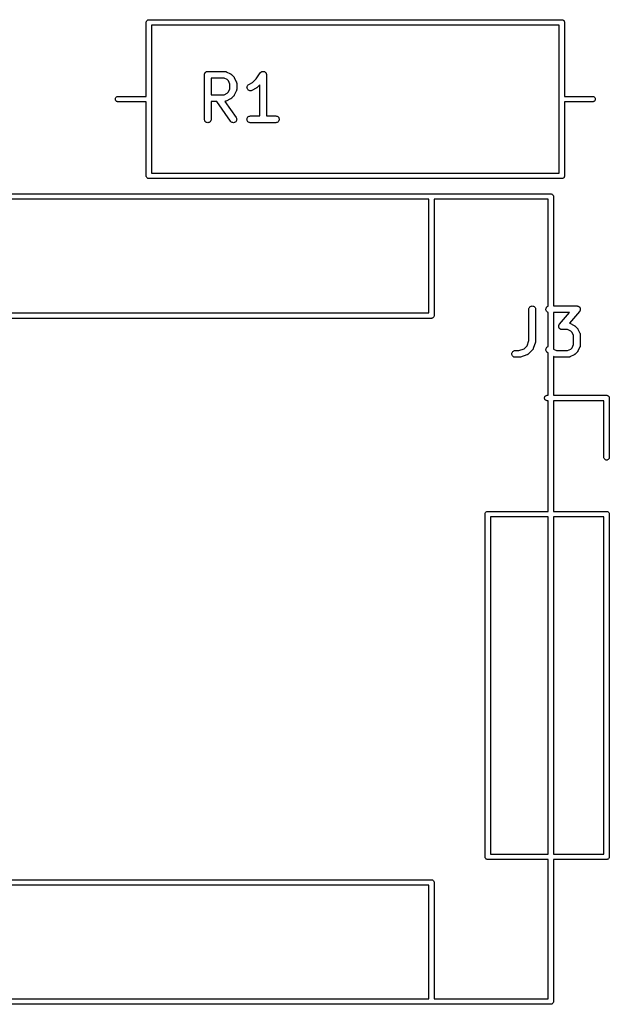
# Model space of a CAD drawing. Extents: x 1.1 to 3.55, y -2.65 to -1.25.
# Tile 17 of 17: x 2.89 to 3.41, y -2.17 to -1.3. Entities that reach past the tile are written whole.
import ezdxf

# ---------------------------------------------------------------- set-up
doc = ezdxf.new("R2010")
doc.units = 0
doc.header["$MEASUREMENT"] = 0
doc.layers.add('BLACK', color=7, linetype='CONTINUOUS')

msp = doc.modelspace()

# ---------------------------------------------------------------- linework, layer by layer
at = {"layer": 'BLACK', "linetype": 'CONTINUOUS'}
for p, q in [((2.99974, -1.30528), (2.99978, -1.30482)), ((2.99975, -1.3054), (2.99974, -1.30528)), ((2.99975, -1.37064), (2.99975, -1.3054)), ((2.99978, -1.30482), (2.99992, -1.30438)), ((2.99992, -1.30438), (3.00014, -1.30396)), ((3.00014, -1.30396), (3.00043, -1.30361)), ((3.00043, -1.30361), (3.00079, -1.30331)), ((3.00079, -1.30331), (3.0012, -1.30309)), ((3.0012, -1.30309), (3.00165, -1.30296)), ((3.00165, -1.30296), (3.00199, -1.30292)), ((3.00199, -1.30292), (3.00211, -1.30291)), ((3.00211, -1.30291), (3.00223, -1.30292)), ((3.00223, -1.30292), (3.36577, -1.30292)), ((3.00447, -1.30765), (3.00447, -1.37288)), ((3.36353, -1.30765), (3.00447, -1.30765)), ((3.36353, -1.37288), (3.36353, -1.30765)), ((3.36577, -1.30292), (3.36589, -1.30291)), ((3.36589, -1.30291), (3.36601, -1.30292)), ((3.36601, -1.30292), (3.36635, -1.30296)), ((3.36635, -1.30296), (3.3668, -1.30309)), ((3.3668, -1.30309), (3.36721, -1.30331)), ((3.36721, -1.30331), (3.36757, -1.30361)), ((3.36757, -1.30361), (3.36786, -1.30396)), ((3.36786, -1.30396), (3.36808, -1.30438)), ((3.36808, -1.30438), (3.36822, -1.30482)), ((3.36822, -1.30482), (3.36826, -1.30528)), ((3.36826, -1.30528), (3.36825, -1.3054)), ((3.36825, -1.3054), (3.36825, -1.37064)), ((3.05099, -1.3514), (3.05102, -1.35112)), ((3.05099, -1.35142), (3.05099, -1.3514)), ((3.05099, -1.35144), (3.05099, -1.35142)), ((3.05099, -1.35142), (3.05099, -1.35142)), ((3.05099, -1.35142), (3.05099, -1.35142)), ((3.05099, -1.39081), (3.05099, -1.35144)), ((3.05102, -1.35112), (3.05105, -1.35085)), ((3.05105, -1.35083), (3.05114, -1.35056)), ((3.05105, -1.35084), (3.05105, -1.35083)), ((3.05105, -1.35085), (3.05105, -1.35084)), ((3.05114, -1.35056), (3.05122, -1.3503)), ((3.05122, -1.35029), (3.05123, -1.35028)), ((3.05122, -1.3503), (3.05122, -1.35029)), ((3.05123, -1.35028), (3.05136, -1.35003)), ((3.05136, -1.35003), (3.05149, -1.34979)), ((3.05149, -1.34979), (3.0515, -1.34978)), ((3.0515, -1.34977), (3.05168, -1.34956)), ((3.0515, -1.34978), (3.0515, -1.34977)), ((3.05168, -1.34956), (3.05186, -1.34934)), ((3.05186, -1.34934), (3.05187, -1.34934)), ((3.05187, -1.34934), (3.05188, -1.34933)), ((3.05188, -1.34933), (3.05209, -1.34916)), ((3.05209, -1.34916), (3.05231, -1.34898)), ((3.05231, -1.34898), (3.05232, -1.34898)), ((3.05232, -1.34897), (3.05257, -1.34884)), ((3.05232, -1.34898), (3.05232, -1.34897)), ((3.05257, -1.34884), (3.05282, -1.34871)), ((3.05282, -1.34871), (3.05283, -1.34871)), ((3.05283, -1.3487), (3.0531, -1.34862)), ((3.05283, -1.34871), (3.05283, -1.3487)), ((3.0531, -1.34862), (3.05337, -1.34854)), ((3.05337, -1.34854), (3.05338, -1.34854)), ((3.05338, -1.34854), (3.05339, -1.34854)), ((3.05339, -1.34854), (3.05366, -1.34851)), ((3.05366, -1.34851), (3.05394, -1.34849)), ((3.05394, -1.34849), (3.06894, -1.34849)), ((3.05689, -1.35439), (3.05689, -1.36911)), ((3.06824, -1.35439), (3.05689, -1.35439)), ((3.07094, -1.35574), (3.06824, -1.35439)), ((3.06894, -1.34849), (3.06898, -1.34849)), ((3.06898, -1.34849), (3.06907, -1.3485)), ((3.06907, -1.3485), (3.06915, -1.3485)), ((3.06915, -1.3485), (3.06935, -1.34853)), ((3.06935, -1.34853), (3.06955, -1.34855)), ((3.06955, -1.34855), (3.06964, -1.34858)), ((3.06964, -1.34858), (3.06972, -1.34859)), ((3.06972, -1.34859), (3.06991, -1.34867)), ((3.06991, -1.34867), (3.0701, -1.34873)), ((3.0701, -1.34873), (3.07018, -1.34877)), ((3.07018, -1.34877), (3.07026, -1.3488)), ((3.07026, -1.3488), (3.07401, -1.35067)), ((3.07401, -1.35067), (3.07405, -1.35069)), ((3.07405, -1.35069), (3.07419, -1.35078)), ((3.07419, -1.35078), (3.07433, -1.35086)), ((3.07433, -1.35086), (3.07443, -1.35094)), ((3.07443, -1.35094), (3.07453, -1.35101)), ((3.07453, -1.35101), (3.07465, -1.35112)), ((3.07465, -1.35112), (3.07478, -1.35123)), ((3.07478, -1.35123), (3.07665, -1.3531)), ((3.07665, -1.3531), (3.07668, -1.35313)), ((3.07668, -1.35313), (3.07678, -1.35326)), ((3.07678, -1.35326), (3.0769, -1.35338)), ((3.0769, -1.35338), (3.07696, -1.35349)), ((3.07696, -1.35349), (3.07704, -1.35358)), ((3.07704, -1.35358), (3.07712, -1.35373)), ((3.07712, -1.35373), (3.0772, -1.35387)), ((3.0772, -1.35387), (3.07908, -1.35762)), ((3.09664, -1.35518), (3.10023, -1.3498)), ((3.10023, -1.3498), (3.10025, -1.34977)), ((3.10025, -1.34977), (3.10043, -1.34955)), ((3.10025, -1.34977), (3.10025, -1.34977)), ((3.10025, -1.34977), (3.10025, -1.34977)), ((3.10025, -1.34977), (3.10025, -1.34977)), ((3.10043, -1.34955), (3.10062, -1.34933)), ((3.10062, -1.34933), (3.10085, -1.34915)), ((3.10062, -1.34933), (3.10062, -1.34933)), ((3.10062, -1.34933), (3.10062, -1.34933)), ((3.10085, -1.34915), (3.10107, -1.34897)), ((3.10107, -1.34897), (3.10133, -1.34883)), ((3.10107, -1.34897), (3.10107, -1.34897)), ((3.10107, -1.34897), (3.10107, -1.34897)), ((3.10133, -1.34883), (3.10158, -1.3487)), ((3.10158, -1.3487), (3.10185, -1.34862)), ((3.10158, -1.3487), (3.10158, -1.3487)), ((3.10158, -1.3487), (3.10158, -1.3487)), ((3.10185, -1.34862), (3.10213, -1.34854)), ((3.10213, -1.34854), (3.10213, -1.34854)), ((3.10213, -1.34854), (3.10214, -1.34854)), ((3.10214, -1.34854), (3.10241, -1.34851)), ((3.10241, -1.34851), (3.10271, -1.34849)), ((3.10271, -1.34849), (3.10271, -1.34849)), ((3.10271, -1.34849), (3.10299, -1.34852)), ((3.10271, -1.34849), (3.10271, -1.34849)), ((3.10299, -1.34852), (3.10328, -1.34855)), ((3.10328, -1.34855), (3.10328, -1.34855)), ((3.10328, -1.34855), (3.10328, -1.34855)), ((3.10328, -1.34855), (3.10355, -1.34863)), ((3.10355, -1.34863), (3.10383, -1.34872)), ((3.10383, -1.34872), (3.10383, -1.34872)), ((3.10383, -1.34872), (3.10383, -1.34872)), ((3.10383, -1.34872), (3.10407, -1.34885)), ((3.10407, -1.34885), (3.10434, -1.34899)), ((3.10434, -1.34899), (3.10434, -1.34899)), ((3.10434, -1.34899), (3.10434, -1.34899)), ((3.10434, -1.34899), (3.10455, -1.34917)), ((3.10455, -1.34917), (3.10478, -1.34936)), ((3.10478, -1.34936), (3.10478, -1.34936)), ((3.10478, -1.34936), (3.10478, -1.34936)), ((3.10478, -1.34936), (3.10496, -1.34958)), ((3.10496, -1.34958), (3.10514, -1.34981)), ((3.10514, -1.34981), (3.10515, -1.34981)), ((3.10515, -1.34981), (3.10515, -1.34981)), ((3.10515, -1.34981), (3.10528, -1.35006)), ((3.10528, -1.35006), (3.10541, -1.35031)), ((3.10541, -1.35031), (3.10542, -1.35032)), ((3.10542, -1.35032), (3.10542, -1.35032)), ((3.10542, -1.35032), (3.1055, -1.35058)), ((3.1055, -1.35058), (3.10558, -1.35087)), ((3.10558, -1.35087), (3.10558, -1.35087)), ((3.10558, -1.35087), (3.10558, -1.35087)), ((3.10558, -1.35087), (3.10561, -1.35116)), ((3.10561, -1.35116), (3.10564, -1.35144)), ((3.10564, -1.35144), (3.10564, -1.38786)), ((3.07214, -1.35694), (3.07094, -1.35574)), ((3.07349, -1.35964), (3.07214, -1.35694)), ((3.07349, -1.36387), (3.07349, -1.35964)), ((3.07908, -1.35762), (3.0791, -1.35766)), ((3.0791, -1.35766), (3.07913, -1.35774)), ((3.07913, -1.35774), (3.07917, -1.35781)), ((3.07917, -1.35781), (3.07923, -1.35801)), ((3.07923, -1.35801), (3.0793, -1.3582)), ((3.0793, -1.3582), (3.07931, -1.35828)), ((3.07931, -1.35828), (3.07933, -1.35837)), ((3.07933, -1.35837), (3.07935, -1.35857)), ((3.07935, -1.35857), (3.07939, -1.35877)), ((3.07939, -1.35877), (3.07938, -1.35885)), ((3.07938, -1.35885), (3.07939, -1.35894)), ((3.07939, -1.35894), (3.07939, -1.36456)), ((3.08849, -1.36288), (3.08851, -1.36231)), ((3.08858, -1.36345), (3.08849, -1.36288)), ((3.08851, -1.36231), (3.08864, -1.36175)), ((3.08879, -1.36399), (3.08858, -1.36345)), ((3.08864, -1.36175), (3.08888, -1.36122)), ((3.08888, -1.36122), (3.08921, -1.36075)), ((3.08921, -1.36075), (3.08963, -1.36035)), ((3.08963, -1.36035), (3.09012, -1.36005)), ((3.09012, -1.36005), (3.09344, -1.35839)), ((3.09651, -1.36346), (3.09276, -1.36533)), ((3.09344, -1.35839), (3.09664, -1.35518)), ((3.09665, -1.36337), (3.09651, -1.36346)), ((3.09679, -1.36329), (3.09665, -1.36337)), ((3.09689, -1.36321), (3.09679, -1.36329)), ((3.09699, -1.36315), (3.09689, -1.36321)), ((3.09711, -1.36303), (3.09699, -1.36315)), ((3.09724, -1.36293), (3.09711, -1.36303)), ((3.09727, -1.3629), (3.09724, -1.36293)), ((3.09973, -1.36044), (3.09727, -1.3629)), ((3.09973, -1.38786), (3.09973, -1.36044)), ((2.97262, -1.37254), (2.97275, -1.37209)), ((2.97275, -1.37209), (2.97297, -1.37168)), ((2.97297, -1.37168), (2.97327, -1.37132)), ((2.97327, -1.37132), (2.97363, -1.37103)), ((2.97363, -1.37103), (2.97404, -1.37081)), ((2.97404, -1.37081), (2.97448, -1.37067)), ((2.97448, -1.37067), (2.97483, -1.37064)), ((2.97483, -1.37064), (2.99975, -1.37064)), ((3.05689, -1.36911), (3.06824, -1.36911)), ((3.06824, -1.36911), (3.07094, -1.36776)), ((3.07094, -1.36776), (3.07214, -1.36656)), ((3.07214, -1.36656), (3.07349, -1.36387)), ((3.07475, -1.3723), (3.07462, -1.37241)), ((3.07478, -1.37228), (3.07475, -1.3723)), ((3.07665, -1.3704), (3.07478, -1.37228)), ((3.07676, -1.37027), (3.07665, -1.3704)), ((3.07687, -1.37015), (3.07676, -1.37027)), ((3.07694, -1.37005), (3.07687, -1.37015)), ((3.07702, -1.36996), (3.07694, -1.37005)), ((3.0771, -1.36981), (3.07702, -1.36996)), ((3.07719, -1.36967), (3.0771, -1.36981)), ((3.0772, -1.36963), (3.07719, -1.36967)), ((3.07908, -1.36588), (3.0772, -1.36963)), ((3.07911, -1.3658), (3.07908, -1.36588)), ((3.07915, -1.36573), (3.07911, -1.3658)), ((3.07921, -1.36553), (3.07915, -1.36573)), ((3.07929, -1.36535), (3.07921, -1.36553)), ((3.0793, -1.36526), (3.07929, -1.36535)), ((3.07933, -1.36518), (3.0793, -1.36526)), ((3.07935, -1.36498), (3.07933, -1.36518)), ((3.07938, -1.36478), (3.07935, -1.36498)), ((3.07939, -1.3646), (3.07938, -1.36469)), ((3.07938, -1.36469), (3.07938, -1.36478)), ((3.07939, -1.36456), (3.07939, -1.3646)), ((3.08909, -1.36448), (3.08879, -1.36399)), ((3.08948, -1.3649), (3.08909, -1.36448)), ((3.08995, -1.36524), (3.08948, -1.3649)), ((3.09047, -1.36548), (3.08995, -1.36524)), ((3.09103, -1.36561), (3.09047, -1.36548)), ((3.09161, -1.36564), (3.09103, -1.36561)), ((3.09218, -1.36555), (3.09161, -1.36564)), ((3.09272, -1.36535), (3.09218, -1.36555)), ((3.09276, -1.36533), (3.09272, -1.36535)), ((3.36825, -1.37064), (3.39317, -1.37064)), ((3.39317, -1.37064), (3.39352, -1.37067)), ((3.39352, -1.37067), (3.39396, -1.37081)), ((3.39396, -1.37081), (3.39437, -1.37103)), ((3.39437, -1.37103), (3.39473, -1.37132)), ((3.39473, -1.37132), (3.39503, -1.37168)), ((3.39503, -1.37168), (3.39525, -1.37209)), ((3.39525, -1.37209), (3.39538, -1.37254)), ((2.97257, -1.373), (2.97262, -1.37254)), ((2.97262, -1.37346), (2.97257, -1.373)), ((2.97275, -1.37391), (2.97262, -1.37346)), ((2.97297, -1.37432), (2.97275, -1.37391)), ((2.97327, -1.37468), (2.97297, -1.37432)), ((2.97363, -1.37497), (2.97327, -1.37468)), ((2.97404, -1.37519), (2.97363, -1.37497)), ((2.97448, -1.37533), (2.97404, -1.37519)), ((2.97483, -1.37536), (2.97448, -1.37533)), ((2.99975, -1.37536), (2.97483, -1.37536)), ((2.99975, -1.4406), (2.99975, -1.37536)), ((3.00447, -1.37288), (3.00448, -1.373)), ((3.00448, -1.373), (3.00447, -1.37312)), ((3.00447, -1.37312), (3.00447, -1.43835)), ((3.06178, -1.37502), (3.05689, -1.37502)), ((3.05689, -1.37502), (3.05689, -1.39081)), ((3.07402, -1.3925), (3.06178, -1.37502)), ((3.06903, -1.37501), (3.06898, -1.37501)), ((3.06898, -1.37501), (3.07886, -1.38912)), ((3.06911, -1.37501), (3.06903, -1.37501)), ((3.06931, -1.37498), (3.06911, -1.37501)), ((3.06951, -1.37496), (3.06931, -1.37498)), ((3.0696, -1.37493), (3.06951, -1.37496)), ((3.06968, -1.37492), (3.0696, -1.37493)), ((3.06987, -1.37485), (3.06968, -1.37492)), ((3.07006, -1.37479), (3.06987, -1.37485)), ((3.07014, -1.37475), (3.07006, -1.37479)), ((3.07022, -1.37472), (3.07014, -1.37475)), ((3.07026, -1.3747), (3.07022, -1.37472)), ((3.07401, -1.37283), (3.07026, -1.3747)), ((3.07415, -1.37274), (3.07401, -1.37283)), ((3.0743, -1.37266), (3.07415, -1.37274)), ((3.07439, -1.37259), (3.0743, -1.37266)), ((3.0745, -1.37252), (3.07439, -1.37259)), ((3.07462, -1.37241), (3.0745, -1.37252)), ((3.36352, -1.373), (3.36353, -1.37288)), ((3.36353, -1.37312), (3.36352, -1.373)), ((3.36353, -1.43835), (3.36353, -1.37312)), ((3.39317, -1.37536), (3.36825, -1.37536)), ((3.36825, -1.37536), (3.36825, -1.4406)), ((3.39352, -1.37533), (3.39317, -1.37536)), ((3.39396, -1.37519), (3.39352, -1.37533)), ((3.39437, -1.37497), (3.39396, -1.37519)), ((3.39473, -1.37468), (3.39437, -1.37497)), ((3.39503, -1.37432), (3.39473, -1.37468)), ((3.39525, -1.37391), (3.39503, -1.37432)), ((3.39538, -1.37346), (3.39525, -1.37391)), ((3.39538, -1.37254), (3.39543, -1.373)), ((3.39543, -1.373), (3.39538, -1.37346)), ((3.07886, -1.38912), (3.07888, -1.38915)), ((3.07888, -1.38915), (3.07916, -1.38966)), ((3.07916, -1.38966), (3.07933, -1.39021)), ((3.08854, -1.39022), (3.08871, -1.38967)), ((3.08871, -1.38967), (3.08899, -1.38916)), ((3.08899, -1.38916), (3.08936, -1.38872)), ((3.08936, -1.38872), (3.0898, -1.38835)), ((3.0898, -1.38835), (3.09031, -1.38808)), ((3.09031, -1.38808), (3.09086, -1.38791)), ((3.09086, -1.38791), (3.09144, -1.38786)), ((3.09144, -1.38786), (3.09973, -1.38786)), ((3.10564, -1.38786), (3.11393, -1.38786)), ((3.11393, -1.38786), (3.11397, -1.38786)), ((3.11397, -1.38786), (3.11455, -1.38792)), ((3.11455, -1.38792), (3.1151, -1.3881)), ((3.1151, -1.3881), (3.1156, -1.38837)), ((3.1156, -1.38837), (3.11604, -1.38874)), ((3.11604, -1.38874), (3.1164, -1.38919)), ((3.1164, -1.38919), (3.11667, -1.3897)), ((3.11667, -1.3897), (3.11683, -1.39026)), ((3.05104, -1.39138), (3.05099, -1.39081)), ((3.05121, -1.39194), (3.05104, -1.39138)), ((3.05148, -1.39244), (3.05121, -1.39194)), ((3.05185, -1.39289), (3.05148, -1.39244)), ((3.05229, -1.39326), (3.05185, -1.39289)), ((3.0528, -1.39353), (3.05229, -1.39326)), ((3.05335, -1.3937), (3.0528, -1.39353)), ((3.05392, -1.39376), (3.05335, -1.3937)), ((3.05449, -1.39371), (3.05392, -1.39376)), ((3.05505, -1.39355), (3.05449, -1.39371)), ((3.05556, -1.39328), (3.05505, -1.39355)), ((3.05601, -1.39292), (3.05556, -1.39328)), ((3.05638, -1.39248), (3.05601, -1.39292)), ((3.05666, -1.39197), (3.05638, -1.39248)), ((3.05683, -1.39142), (3.05666, -1.39197)), ((3.05689, -1.39085), (3.05683, -1.39142)), ((3.05689, -1.39081), (3.05689, -1.39085)), ((3.07439, -1.39294), (3.07402, -1.3925)), ((3.07485, -1.3933), (3.07439, -1.39294)), ((3.07536, -1.39356), (3.07485, -1.3933)), ((3.07591, -1.39372), (3.07536, -1.39356)), ((3.07649, -1.39376), (3.07591, -1.39372)), ((3.07706, -1.3937), (3.07649, -1.39376)), ((3.07761, -1.39352), (3.07706, -1.3937)), ((3.07811, -1.39324), (3.07761, -1.39352)), ((3.07855, -1.39287), (3.07811, -1.39324)), ((3.07891, -1.39242), (3.07855, -1.39287)), ((3.07918, -1.39191), (3.07891, -1.39242)), ((3.07934, -1.39135), (3.07918, -1.39191)), ((3.07933, -1.39021), (3.07939, -1.39078)), ((3.07939, -1.39078), (3.07934, -1.39135)), ((3.08848, -1.39079), (3.08854, -1.39022)), ((3.08854, -1.39136), (3.08848, -1.39079)), ((3.0887, -1.39192), (3.08854, -1.39136)), ((3.08897, -1.39243), (3.0887, -1.39192)), ((3.08933, -1.39288), (3.08897, -1.39243)), ((3.08977, -1.39325), (3.08933, -1.39288)), ((3.09027, -1.39352), (3.08977, -1.39325)), ((3.09082, -1.3937), (3.09027, -1.39352)), ((3.0914, -1.39376), (3.09082, -1.3937)), ((3.09144, -1.39376), (3.0914, -1.39376)), ((3.11393, -1.39376), (3.09144, -1.39376)), ((3.11451, -1.39371), (3.11393, -1.39376)), ((3.11506, -1.39354), (3.11451, -1.39371)), ((3.11557, -1.39327), (3.11506, -1.39354)), ((3.11601, -1.39291), (3.11557, -1.39327)), ((3.11638, -1.39246), (3.11601, -1.39291)), ((3.11666, -1.39195), (3.11638, -1.39246)), ((3.11683, -1.3914), (3.11666, -1.39195)), ((3.11683, -1.39026), (3.11689, -1.39083)), ((3.11689, -1.39083), (3.11683, -1.3914)), ((2.99974, -1.44072), (2.99975, -1.4406)), ((2.99978, -1.44118), (2.99974, -1.44072)), ((2.99992, -1.44162), (2.99978, -1.44118)), ((3.00014, -1.44204), (2.99992, -1.44162)), ((3.00447, -1.43835), (3.36353, -1.43835)), ((3.36808, -1.44162), (3.36786, -1.44204)), ((3.36822, -1.44118), (3.36808, -1.44162)), ((3.36826, -1.44072), (3.36822, -1.44118)), ((3.36825, -1.4406), (3.36826, -1.44072)), ((3.00043, -1.44239), (3.00014, -1.44204)), ((3.00079, -1.44269), (3.00043, -1.44239)), ((3.0012, -1.44291), (3.00079, -1.44269)), ((3.00165, -1.44304), (3.0012, -1.44291)), ((3.00199, -1.44308), (3.00165, -1.44304)), ((3.00211, -1.44309), (3.00199, -1.44308)), ((3.00199, -1.44308), (3.00199, -1.44308)), ((3.00223, -1.44308), (3.00211, -1.44309)), ((3.36577, -1.44308), (3.00223, -1.44308)), ((3.36589, -1.44309), (3.36577, -1.44308)), ((3.36601, -1.44308), (3.36589, -1.44309)), ((3.36635, -1.44304), (3.36601, -1.44308)), ((3.36601, -1.44308), (3.36601, -1.44308)), ((3.3668, -1.44291), (3.36635, -1.44304)), ((3.36721, -1.44269), (3.3668, -1.44291)), ((3.36757, -1.44239), (3.36721, -1.44269)), ((3.36786, -1.44204), (3.36757, -1.44239)), ((2.8244, -1.45652), (3.25088, -1.45652)), ((3.25088, -1.45652), (3.251, -1.45651)), ((3.251, -1.45651), (3.25112, -1.45652)), ((3.25112, -1.45652), (3.356, -1.45652)), ((3.356, -1.45652), (3.35612, -1.45651)), ((3.35612, -1.45651), (3.35623, -1.45652)), ((3.35623, -1.45652), (3.35658, -1.45655)), ((3.35658, -1.45655), (3.35703, -1.45669)), ((3.35703, -1.45669), (3.35744, -1.45691)), ((3.35744, -1.45691), (3.3578, -1.4572)), ((3.3578, -1.4572), (3.35809, -1.45756)), ((3.35809, -1.45756), (3.35831, -1.45797)), ((3.35831, -1.45797), (3.35845, -1.45842)), ((3.35845, -1.45842), (3.35849, -1.45888)), ((3.35849, -1.45888), (3.35848, -1.459)), ((3.35848, -1.459), (3.35848, -1.55543)), ((3.24864, -1.46124), (2.82794, -1.46124)), ((3.24864, -1.56164), (3.24864, -1.46124)), ((3.35376, -1.46124), (3.25336, -1.46124)), ((3.25336, -1.46124), (3.25336, -1.56388)), ((3.35376, -1.55565), (3.35376, -1.46124)), ((1.75336, -1.56164), (3.24864, -1.56164)), ((3.33692, -1.55834), (3.33699, -1.55777)), ((3.33692, -1.55839), (3.33692, -1.55834)), ((3.33692, -1.58603), (3.33692, -1.55839)), ((3.33699, -1.55777), (3.33716, -1.55722)), ((3.33716, -1.55722), (3.33744, -1.55672)), ((3.33744, -1.55672), (3.33781, -1.55628)), ((3.33781, -1.55628), (3.33826, -1.55591)), ((3.33826, -1.55591), (3.33877, -1.55565)), ((3.33877, -1.55565), (3.33932, -1.55548)), ((3.33932, -1.55548), (3.3399, -1.55543)), ((3.3399, -1.55543), (3.34047, -1.55549)), ((3.34047, -1.55549), (3.34102, -1.55566)), ((3.34102, -1.55566), (3.34153, -1.55594)), ((3.34153, -1.55594), (3.34197, -1.5563)), ((3.34197, -1.5563), (3.34234, -1.55675)), ((3.34234, -1.55675), (3.34261, -1.55726)), ((3.34261, -1.55726), (3.34277, -1.55781)), ((3.34277, -1.55781), (3.34283, -1.55839)), ((3.34283, -1.55839), (3.34283, -1.58651)), ((3.35192, -1.55836), (3.35198, -1.55779)), ((3.35197, -1.55894), (3.35192, -1.55836)), ((3.35214, -1.55949), (3.35197, -1.55894)), ((3.35198, -1.55779), (3.35215, -1.55724)), ((3.3524, -1.56), (3.35214, -1.55949)), ((3.35215, -1.55724), (3.35243, -1.55673)), ((3.35277, -1.56045), (3.3524, -1.56)), ((3.35243, -1.55673), (3.35279, -1.55629)), ((3.35321, -1.56082), (3.35277, -1.56045)), ((3.35279, -1.55629), (3.35324, -1.55593)), ((3.35371, -1.5611), (3.35321, -1.56082)), ((3.35324, -1.55593), (3.35375, -1.55566)), ((3.35376, -1.56111), (3.35371, -1.5611)), ((3.35375, -1.55566), (3.35376, -1.55565)), ((3.35376, -1.59127), (3.35376, -1.56111)), ((3.35848, -1.55543), (3.37925, -1.55543)), ((3.35848, -1.56134), (3.35848, -1.59344)), ((3.37274, -1.56134), (3.35848, -1.56134)), ((3.3639, -1.57144), (3.37274, -1.56134)), ((3.38147, -1.56033), (3.37254, -1.57054)), ((3.37925, -1.55543), (3.37929, -1.55543)), ((3.37929, -1.55543), (3.37947, -1.55545)), ((3.37947, -1.55545), (3.37966, -1.55546)), ((3.37966, -1.55546), (3.37976, -1.55549)), ((3.37976, -1.55549), (3.37986, -1.5555)), ((3.37986, -1.5555), (3.38004, -1.55555)), ((3.38004, -1.55555), (3.38022, -1.5556)), ((3.38022, -1.5556), (3.38031, -1.55564)), ((3.38031, -1.55564), (3.38041, -1.55567)), ((3.38041, -1.55567), (3.38057, -1.55576)), ((3.38057, -1.55576), (3.38074, -1.55584)), ((3.38074, -1.55584), (3.38082, -1.5559)), ((3.38082, -1.5559), (3.38091, -1.55595)), ((3.38091, -1.55595), (3.38106, -1.55607)), ((3.38106, -1.55607), (3.38121, -1.55618)), ((3.38121, -1.55618), (3.38128, -1.55625)), ((3.38128, -1.55625), (3.38136, -1.55632)), ((3.38136, -1.55632), (3.38147, -1.55646)), ((3.38147, -1.55646), (3.3816, -1.5566)), ((3.38158, -1.56018), (3.38147, -1.56033)), ((3.38169, -1.56004), (3.38158, -1.56018)), ((3.3816, -1.5566), (3.38165, -1.55669)), ((3.38165, -1.55669), (3.38172, -1.55677)), ((3.38174, -1.55995), (3.38169, -1.56004)), ((3.38172, -1.55677), (3.3818, -1.55693)), ((3.3818, -1.55986), (3.38174, -1.55995)), ((3.3818, -1.55693), (3.3819, -1.55709)), ((3.38188, -1.55969), (3.3818, -1.55986)), ((3.38197, -1.55953), (3.38188, -1.55969)), ((3.3819, -1.55709), (3.38194, -1.55719)), ((3.38194, -1.55719), (3.38198, -1.55728)), ((3.382, -1.55943), (3.38197, -1.55953)), ((3.38198, -1.55728), (3.38204, -1.55746)), ((3.38204, -1.55934), (3.382, -1.55943)), ((3.38204, -1.55746), (3.3821, -1.55763)), ((3.38208, -1.55916), (3.38204, -1.55934)), ((3.38214, -1.55898), (3.38208, -1.55916)), ((3.3821, -1.55763), (3.38212, -1.55773)), ((3.38212, -1.55773), (3.38215, -1.55783)), ((3.38215, -1.55888), (3.38214, -1.55898)), ((3.38215, -1.55783), (3.38216, -1.55802)), ((3.38217, -1.55877), (3.38215, -1.55888)), ((3.38216, -1.55802), (3.38219, -1.5582)), ((3.38218, -1.55859), (3.38217, -1.55877)), ((3.3822, -1.55841), (3.38218, -1.55859)), ((3.38219, -1.5582), (3.38219, -1.5583)), ((3.38219, -1.5583), (3.3822, -1.55841)), ((3.25088, -1.56636), (1.75112, -1.56636)), ((3.251, -1.56637), (3.25088, -1.56636)), ((3.25112, -1.56636), (3.251, -1.56637)), ((3.25146, -1.56633), (3.25112, -1.56636)), ((3.25112, -1.56636), (3.25112, -1.56636)), ((3.25191, -1.56619), (3.25146, -1.56633)), ((3.25232, -1.56597), (3.25191, -1.56619)), ((3.25268, -1.56568), (3.25232, -1.56597)), ((3.25297, -1.56532), (3.25268, -1.56568)), ((3.25319, -1.56491), (3.25297, -1.56532)), ((3.25333, -1.56446), (3.25319, -1.56491)), ((3.25337, -1.564), (3.25333, -1.56446)), ((3.25336, -1.56388), (3.25337, -1.564)), ((3.3634, -1.57224), (3.36349, -1.57208)), ((3.36349, -1.57208), (3.36357, -1.57191)), ((3.36357, -1.57191), (3.36363, -1.57182)), ((3.36363, -1.57182), (3.36368, -1.57173)), ((3.36368, -1.57173), (3.36379, -1.57159)), ((3.36379, -1.57159), (3.3639, -1.57144)), ((3.37254, -1.57054), (3.37272, -1.57061)), ((3.37272, -1.57061), (3.37291, -1.57067)), ((3.37291, -1.57067), (3.37299, -1.57071)), ((3.37299, -1.57071), (3.37307, -1.57074)), ((3.37307, -1.57074), (3.37682, -1.57262)), ((3.36317, -1.57336), (3.36319, -1.57318)), ((3.36318, -1.57347), (3.36317, -1.57336)), ((3.36318, -1.57357), (3.36318, -1.57347)), ((3.36321, -1.57375), (3.36318, -1.57357)), ((3.36319, -1.57318), (3.3632, -1.57299)), ((3.3632, -1.57299), (3.36322, -1.57289)), ((3.36322, -1.57394), (3.36321, -1.57375)), ((3.36322, -1.57289), (3.36323, -1.57279)), ((3.36325, -1.57404), (3.36322, -1.57394)), ((3.36323, -1.57279), (3.36329, -1.57261)), ((3.36327, -1.57414), (3.36325, -1.57404)), ((3.36333, -1.57431), (3.36327, -1.57414)), ((3.36329, -1.57261), (3.36333, -1.57243)), ((3.36333, -1.57243), (3.36337, -1.57234)), ((3.36339, -1.57449), (3.36333, -1.57431)), ((3.36337, -1.57234), (3.3634, -1.57224)), ((3.36343, -1.57458), (3.36339, -1.57449)), ((3.36347, -1.57468), (3.36343, -1.57458)), ((3.36357, -1.57484), (3.36347, -1.57468)), ((3.36365, -1.575), (3.36357, -1.57484)), ((3.36372, -1.57508), (3.36365, -1.575)), ((3.36377, -1.57517), (3.36372, -1.57508)), ((3.3639, -1.5753), (3.36377, -1.57517)), ((3.36401, -1.57545), (3.3639, -1.5753)), ((3.36409, -1.57552), (3.36401, -1.57545)), ((3.36416, -1.57559), (3.36409, -1.57552)), ((3.36431, -1.5757), (3.36416, -1.57559)), ((3.36446, -1.57582), (3.36431, -1.5757)), ((3.36455, -1.57587), (3.36446, -1.57582)), ((3.36463, -1.57593), (3.36455, -1.57587)), ((3.3648, -1.57601), (3.36463, -1.57593)), ((3.36496, -1.5761), (3.3648, -1.57601)), ((3.36506, -1.57613), (3.36496, -1.5761)), ((3.36515, -1.57617), (3.36506, -1.57613)), ((3.36533, -1.57622), (3.36515, -1.57617)), ((3.36551, -1.57627), (3.36533, -1.57622)), ((3.36561, -1.57628), (3.36551, -1.57627)), ((3.36571, -1.57631), (3.36561, -1.57628)), ((3.3659, -1.57631), (3.36571, -1.57631)), ((3.36608, -1.57634), (3.3659, -1.57631)), ((3.36612, -1.57634), (3.36608, -1.57634)), ((3.37105, -1.57634), (3.36612, -1.57634)), ((3.37375, -1.57768), (3.37105, -1.57634)), ((3.37495, -1.57888), (3.37375, -1.57768)), ((3.37629, -1.58158), (3.37495, -1.57888)), ((3.37682, -1.57262), (3.37685, -1.57264)), ((3.37685, -1.57264), (3.37699, -1.57273)), ((3.37699, -1.57273), (3.37714, -1.5728)), ((3.37714, -1.5728), (3.37723, -1.57288)), ((3.37723, -1.57288), (3.37734, -1.57295)), ((3.37734, -1.57295), (3.37746, -1.57306)), ((3.37746, -1.57306), (3.37759, -1.57317)), ((3.37759, -1.57317), (3.37946, -1.57504)), ((3.37946, -1.57504), (3.37949, -1.57507)), ((3.37949, -1.57507), (3.37959, -1.5752)), ((3.37959, -1.5752), (3.37971, -1.57532)), ((3.37971, -1.57532), (3.37977, -1.57543)), ((3.37977, -1.57543), (3.37985, -1.57552)), ((3.37985, -1.57552), (3.37992, -1.57567)), ((3.37992, -1.57567), (3.38001, -1.57581)), ((3.38001, -1.57581), (3.38189, -1.57956)), ((3.38189, -1.57956), (3.38191, -1.5796)), ((3.38191, -1.5796), (3.38194, -1.57968)), ((3.38194, -1.57968), (3.38198, -1.57976)), ((3.38198, -1.57976), (3.38204, -1.57995)), ((3.38204, -1.57995), (3.3821, -1.58014)), ((3.3821, -1.58014), (3.38212, -1.58023)), ((3.38212, -1.58023), (3.38214, -1.58031)), ((3.38214, -1.58031), (3.38216, -1.58051)), ((3.38216, -1.58051), (3.38219, -1.58071)), ((3.38219, -1.58071), (3.38219, -1.5808)), ((3.38219, -1.5808), (3.3822, -1.58088)), ((3.33542, -1.59054), (3.33692, -1.58603)), ((3.34268, -1.58744), (3.3408, -1.59306)), ((3.34271, -1.58728), (3.34268, -1.58744)), ((3.34276, -1.58712), (3.34271, -1.58728)), ((3.34278, -1.587), (3.34276, -1.58712)), ((3.34281, -1.58688), (3.34278, -1.587)), ((3.34283, -1.58655), (3.34281, -1.58671)), ((3.34281, -1.58671), (3.34281, -1.58688)), ((3.34283, -1.58651), (3.34283, -1.58655)), ((3.37629, -1.58956), (3.37629, -1.58158)), ((3.3822, -1.58088), (3.3822, -1.59026)), ((3.32193, -1.59773), (3.32199, -1.59716)), ((3.32198, -1.59831), (3.32193, -1.59773)), ((3.32199, -1.59716), (3.32216, -1.59661)), ((3.32216, -1.59661), (3.32243, -1.5961)), ((3.32243, -1.5961), (3.3228, -1.59566)), ((3.3228, -1.59566), (3.32324, -1.5953)), ((3.32324, -1.5953), (3.32375, -1.59503)), ((3.32375, -1.59503), (3.3243, -1.59486)), ((3.3243, -1.59486), (3.32488, -1.5948)), ((3.32488, -1.5948), (3.32815, -1.5948)), ((3.32815, -1.5948), (3.33266, -1.5933)), ((3.33266, -1.5933), (3.33542, -1.59054)), ((3.33618, -1.59811), (3.33602, -1.59823)), ((3.33624, -1.59805), (3.33618, -1.59811)), ((3.33631, -1.598), (3.33624, -1.59805)), ((3.33634, -1.59797), (3.33631, -1.598)), ((3.34009, -1.59422), (3.33634, -1.59797)), ((3.34014, -1.59415), (3.34009, -1.59422)), ((3.34021, -1.59409), (3.34014, -1.59415)), ((3.34033, -1.59393), (3.34021, -1.59409)), ((3.34046, -1.59377), (3.34033, -1.59393)), ((3.3405, -1.5937), (3.34046, -1.59377)), ((3.34055, -1.59363), (3.3405, -1.5937)), ((3.34063, -1.59344), (3.34055, -1.59363)), ((3.34073, -1.59327), (3.34063, -1.59344)), ((3.34075, -1.59318), (3.34073, -1.59327)), ((3.34079, -1.5931), (3.34075, -1.59318)), ((3.3408, -1.59306), (3.34079, -1.5931)), ((3.35192, -1.59397), (3.35198, -1.5934)), ((3.35197, -1.59455), (3.35192, -1.59397)), ((3.35213, -1.5951), (3.35197, -1.59455)), ((3.35198, -1.5934), (3.35216, -1.59285)), ((3.3524, -1.59561), (3.35213, -1.5951)), ((3.35216, -1.59285), (3.35243, -1.59235)), ((3.35276, -1.59606), (3.3524, -1.59561)), ((3.35243, -1.59235), (3.3528, -1.5919)), ((3.35279, -1.59609), (3.35276, -1.59606)), ((3.35376, -1.59706), (3.35279, -1.59609)), ((3.3528, -1.5919), (3.35325, -1.59154)), ((3.35325, -1.59154), (3.35376, -1.59127)), ((3.35376, -1.63428), (3.35376, -1.59706)), ((3.35848, -1.59344), (3.3585, -1.59345)), ((3.3585, -1.59345), (3.3612, -1.5948)), ((3.3612, -1.5948), (3.37105, -1.5948)), ((3.37105, -1.5948), (3.37375, -1.59345)), ((3.37375, -1.59345), (3.37495, -1.59226)), ((3.37495, -1.59226), (3.37629, -1.58956)), ((3.37743, -1.5981), (3.37731, -1.59821)), ((3.37756, -1.598), (3.37743, -1.5981)), ((3.37759, -1.59797), (3.37756, -1.598)), ((3.37946, -1.59609), (3.37759, -1.59797)), ((3.37957, -1.59597), (3.37946, -1.59609)), ((3.37968, -1.59585), (3.37957, -1.59597)), ((3.37975, -1.59574), (3.37968, -1.59585)), ((3.37983, -1.59565), (3.37975, -1.59574)), ((3.3799, -1.5955), (3.37983, -1.59565)), ((3.37999, -1.59536), (3.3799, -1.5955)), ((3.38001, -1.59533), (3.37999, -1.59536)), ((3.38189, -1.59158), (3.38001, -1.59533)), ((3.38192, -1.5915), (3.38189, -1.59158)), ((3.38196, -1.59142), (3.38192, -1.5915)), ((3.38202, -1.59123), (3.38196, -1.59142)), ((3.38209, -1.59104), (3.38202, -1.59123)), ((3.38211, -1.59095), (3.38209, -1.59104)), ((3.38213, -1.59087), (3.38211, -1.59095)), ((3.38216, -1.59067), (3.38213, -1.59087)), ((3.38219, -1.59047), (3.38216, -1.59067)), ((3.3822, -1.5903), (3.38219, -1.59038)), ((3.38219, -1.59038), (3.38219, -1.59047)), ((3.3822, -1.59026), (3.3822, -1.5903)), ((3.32214, -1.59886), (3.32198, -1.59831)), ((3.32241, -1.59937), (3.32214, -1.59886)), ((3.32277, -1.59982), (3.32241, -1.59937)), ((3.32321, -1.60019), (3.32277, -1.59982)), ((3.32372, -1.60047), (3.32321, -1.60019)), ((3.32426, -1.60064), (3.32372, -1.60047)), ((3.32484, -1.60071), (3.32426, -1.60064)), ((3.32488, -1.60071), (3.32484, -1.60071)), ((3.32863, -1.60071), (3.32488, -1.60071)), ((3.32879, -1.60069), (3.32863, -1.60071)), ((3.32896, -1.60069), (3.32879, -1.60069)), ((3.32908, -1.60066), (3.32896, -1.60069)), ((3.3292, -1.60065), (3.32908, -1.60066)), ((3.32936, -1.6006), (3.3292, -1.60065)), ((3.32952, -1.60057), (3.32936, -1.6006)), ((3.32956, -1.60056), (3.32952, -1.60057)), ((3.33519, -1.59868), (3.32956, -1.60056)), ((3.33527, -1.59865), (3.33519, -1.59868)), ((3.33535, -1.59862), (3.33527, -1.59865)), ((3.33553, -1.59853), (3.33535, -1.59862)), ((3.33571, -1.59845), (3.33553, -1.59853)), ((3.33578, -1.5984), (3.33571, -1.59845)), ((3.33586, -1.59836), (3.33578, -1.5984)), ((3.33602, -1.59823), (3.33586, -1.59836)), ((3.35918, -1.6004), (3.35848, -1.60005)), ((3.35848, -1.60005), (3.35848, -1.63428)), ((3.35926, -1.60043), (3.35918, -1.6004)), ((3.35934, -1.60047), (3.35926, -1.60043)), ((3.35953, -1.60053), (3.35934, -1.60047)), ((3.35972, -1.6006), (3.35953, -1.60053)), ((3.3598, -1.60062), (3.35972, -1.6006)), ((3.35989, -1.60064), (3.3598, -1.60062)), ((3.36009, -1.60067), (3.35989, -1.60064)), ((3.36028, -1.6007), (3.36009, -1.60067)), ((3.36037, -1.6007), (3.36028, -1.6007)), ((3.36046, -1.60071), (3.36037, -1.6007)), ((3.3605, -1.60071), (3.36046, -1.60071)), ((3.37175, -1.60071), (3.3605, -1.60071)), ((3.37183, -1.6007), (3.37175, -1.60071)), ((3.37192, -1.6007), (3.37183, -1.6007)), ((3.37212, -1.60067), (3.37192, -1.6007)), ((3.37232, -1.60065), (3.37212, -1.60067)), ((3.3724, -1.60063), (3.37232, -1.60065)), ((3.37249, -1.60061), (3.3724, -1.60063)), ((3.37268, -1.60054), (3.37249, -1.60061)), ((3.37287, -1.60049), (3.37268, -1.60054)), ((3.37295, -1.60044), (3.37287, -1.60049)), ((3.37303, -1.60041), (3.37295, -1.60044)), ((3.37307, -1.6004), (3.37303, -1.60041)), ((3.37682, -1.59852), (3.37307, -1.6004)), ((3.37696, -1.59843), (3.37682, -1.59852)), ((3.37711, -1.59836), (3.37696, -1.59843)), ((3.3772, -1.59828), (3.37711, -1.59836)), ((3.37731, -1.59821), (3.3772, -1.59828)), ((3.35063, -1.63664), (3.35067, -1.63617)), ((3.35067, -1.6371), (3.35063, -1.63664)), ((3.35067, -1.63617), (3.35081, -1.63573)), ((3.35081, -1.63755), (3.35067, -1.6371)), ((3.35081, -1.63573), (3.35103, -1.63532)), ((3.35103, -1.63796), (3.35081, -1.63755)), ((3.35103, -1.63532), (3.35132, -1.63496)), ((3.35132, -1.63832), (3.35103, -1.63796)), ((3.35132, -1.63496), (3.35168, -1.63466)), ((3.35168, -1.63861), (3.35132, -1.63832)), ((3.35168, -1.63466), (3.35209, -1.63444)), ((3.35209, -1.63883), (3.35168, -1.63861)), ((3.35209, -1.63444), (3.35254, -1.63431)), ((3.35254, -1.63897), (3.35209, -1.63883)), ((3.35254, -1.63431), (3.35288, -1.63428)), ((3.35288, -1.639), (3.35254, -1.63897)), ((3.35288, -1.63428), (3.35376, -1.63428)), ((3.35376, -1.639), (3.35288, -1.639)), ((3.35376, -1.73664), (3.35376, -1.639)), ((3.35848, -1.63428), (3.40525, -1.63428)), ((3.403, -1.639), (3.35848, -1.639)), ((3.35848, -1.639), (3.35848, -1.73664)), ((3.403, -1.68912), (3.403, -1.639)), ((3.40525, -1.63428), (3.40536, -1.63426)), ((3.40536, -1.63426), (3.40548, -1.63428)), ((3.40548, -1.63428), (3.40548, -1.63428)), ((3.40548, -1.63428), (3.40583, -1.63431)), ((3.40583, -1.63431), (3.40627, -1.63444)), ((3.40627, -1.63444), (3.40668, -1.63466)), ((3.40668, -1.63466), (3.40704, -1.63496)), ((3.40704, -1.63496), (3.40734, -1.63532)), ((3.40734, -1.63532), (3.40756, -1.63573)), ((3.40756, -1.63573), (3.40769, -1.63617)), ((3.40769, -1.63617), (3.40774, -1.63664)), ((3.40774, -1.63664), (3.40772, -1.63675)), ((3.40772, -1.63675), (3.40772, -1.68912)), ((3.40303, -1.68946), (3.403, -1.68912)), ((3.40317, -1.68991), (3.40303, -1.68946)), ((3.40339, -1.69032), (3.40317, -1.68991)), ((3.40368, -1.69068), (3.40339, -1.69032)), ((3.40404, -1.69097), (3.40368, -1.69068)), ((3.40445, -1.69119), (3.40404, -1.69097)), ((3.4049, -1.69133), (3.40445, -1.69119)), ((3.40536, -1.69137), (3.4049, -1.69133)), ((3.40583, -1.69133), (3.40536, -1.69137)), ((3.40627, -1.69119), (3.40583, -1.69133)), ((3.40668, -1.69097), (3.40627, -1.69119)), ((3.40704, -1.69068), (3.40668, -1.69097)), ((3.40734, -1.69032), (3.40704, -1.69068)), ((3.40756, -1.68991), (3.40734, -1.69032)), ((3.40769, -1.68946), (3.40756, -1.68991)), ((3.40772, -1.68912), (3.40769, -1.68946)), ((3.29896, -1.73732), (3.29932, -1.73703)), ((3.29932, -1.73703), (3.29973, -1.73681)), ((3.29973, -1.73681), (3.30017, -1.73667)), ((3.30017, -1.73667), (3.30052, -1.73664)), ((3.30052, -1.73664), (3.30064, -1.73663)), ((3.30064, -1.73663), (3.30075, -1.73664)), ((3.30075, -1.73664), (3.35376, -1.73664)), ((3.35848, -1.73664), (3.40525, -1.73664)), ((3.40525, -1.73664), (3.40536, -1.73663)), ((3.40536, -1.73663), (3.40548, -1.73664)), ((3.40548, -1.73664), (3.40548, -1.73664)), ((3.40548, -1.73664), (3.40583, -1.73667)), ((3.40583, -1.73667), (3.40627, -1.73681)), ((3.40627, -1.73681), (3.40668, -1.73703)), ((3.40668, -1.73703), (3.40704, -1.73732)), ((3.29826, -1.739), (3.29831, -1.73854)), ((3.29828, -1.73912), (3.29826, -1.739)), ((3.29828, -2.04125), (3.29828, -1.73912)), ((3.29831, -1.73854), (3.29844, -1.73809)), ((3.29844, -1.73809), (3.29866, -1.73768)), ((3.29866, -1.73768), (3.29896, -1.73732)), ((3.303, -1.74136), (3.303, -2.039)), ((3.35376, -1.74136), (3.303, -1.74136)), ((3.35376, -2.039), (3.35376, -1.74136)), ((3.35848, -1.74136), (3.35848, -2.039)), ((3.403, -1.74136), (3.35848, -1.74136)), ((3.403, -2.039), (3.403, -1.74136)), ((3.40704, -1.73732), (3.40734, -1.73768)), ((3.40734, -1.73768), (3.40756, -1.73809)), ((3.40756, -1.73809), (3.40769, -1.73854)), ((3.40769, -1.73854), (3.40774, -1.739)), ((3.40774, -1.739), (3.40772, -1.73912)), ((3.40772, -1.73912), (3.40772, -2.04125)), ((3.303, -2.039), (3.35376, -2.039)), ((3.35848, -2.039), (3.403, -2.039)), ((3.29826, -2.04136), (3.29828, -2.04125)), ((3.29831, -2.04183), (3.29826, -2.04136)), ((3.29844, -2.04227), (3.29831, -2.04183)), ((3.29866, -2.04268), (3.29844, -2.04227)), ((3.29896, -2.04304), (3.29866, -2.04268)), ((3.29932, -2.04334), (3.29896, -2.04304)), ((3.29973, -2.04356), (3.29932, -2.04334)), ((3.30017, -2.04369), (3.29973, -2.04356)), ((3.30052, -2.04372), (3.30017, -2.04369)), ((3.30064, -2.04374), (3.30052, -2.04372)), ((3.30052, -2.04372), (3.30052, -2.04372)), ((3.30075, -2.04372), (3.30064, -2.04374)), ((3.35376, -2.04372), (3.30075, -2.04372)), ((3.35376, -2.16676), (3.35376, -2.04372)), ((3.40525, -2.04372), (3.35848, -2.04372)), ((3.35848, -2.04372), (3.35848, -2.169)), ((3.40536, -2.04374), (3.40525, -2.04372)), ((3.40583, -2.04369), (3.40536, -2.04374)), ((3.40627, -2.04356), (3.40583, -2.04369)), ((3.40668, -2.04334), (3.40627, -2.04356)), ((3.40704, -2.04304), (3.40668, -2.04334)), ((3.40734, -2.04268), (3.40704, -2.04304)), ((3.40756, -2.04227), (3.40734, -2.04268)), ((3.40769, -2.04183), (3.40756, -2.04227)), ((3.40772, -2.04148), (3.40769, -2.04183)), ((3.40772, -2.04125), (3.40774, -2.04136)), ((3.40774, -2.04136), (3.40772, -2.04148)), ((1.85112, -2.06164), (3.25088, -2.06164)), ((3.24864, -2.06636), (1.85336, -2.06636)), ((3.24864, -2.16676), (3.24864, -2.06636)), ((3.25088, -2.06164), (3.251, -2.06163)), ((3.251, -2.06163), (3.25112, -2.06164)), ((3.25112, -2.06164), (3.25112, -2.06164)), ((3.25112, -2.06164), (3.25146, -2.06167)), ((3.25146, -2.06167), (3.25191, -2.06181)), ((3.25191, -2.06181), (3.25232, -2.06203)), ((3.25232, -2.06203), (3.25268, -2.06232)), ((3.25268, -2.06232), (3.25297, -2.06268)), ((3.25297, -2.06268), (3.25319, -2.06309)), ((3.25319, -2.06309), (3.25333, -2.06354)), ((3.25333, -2.06354), (3.25337, -2.064)), ((3.25337, -2.064), (3.25336, -2.06412)), ((3.25336, -2.06412), (3.25336, -2.16676)), ((2.79895, -2.16676), (3.24864, -2.16676)), ((3.25336, -2.16676), (3.35376, -2.16676)), ((3.35703, -2.17131), (3.35658, -2.17145)), ((3.35744, -2.17109), (3.35703, -2.17131)), ((3.3578, -2.1708), (3.35744, -2.17109)), ((3.35809, -2.17044), (3.3578, -2.1708)), ((3.35831, -2.17003), (3.35809, -2.17044)), ((3.35845, -2.16958), (3.35831, -2.17003)), ((3.35849, -2.16912), (3.35845, -2.16958)), ((3.35848, -2.169), (3.35849, -2.16912)), ((3.25088, -2.17148), (2.79895, -2.17148)), ((3.251, -2.17149), (3.25088, -2.17148)), ((3.25112, -2.17148), (3.251, -2.17149)), ((3.356, -2.17148), (3.25112, -2.17148)), ((3.35612, -2.17149), (3.356, -2.17148)), ((3.35623, -2.17148), (3.35612, -2.17149)), ((3.35658, -2.17145), (3.35623, -2.17148)), ((3.35623, -2.17148), (3.35623, -2.17148))]:
    msp.add_line(p, q, dxfattribs=at)

doc.saveas('drawing.dxf')
